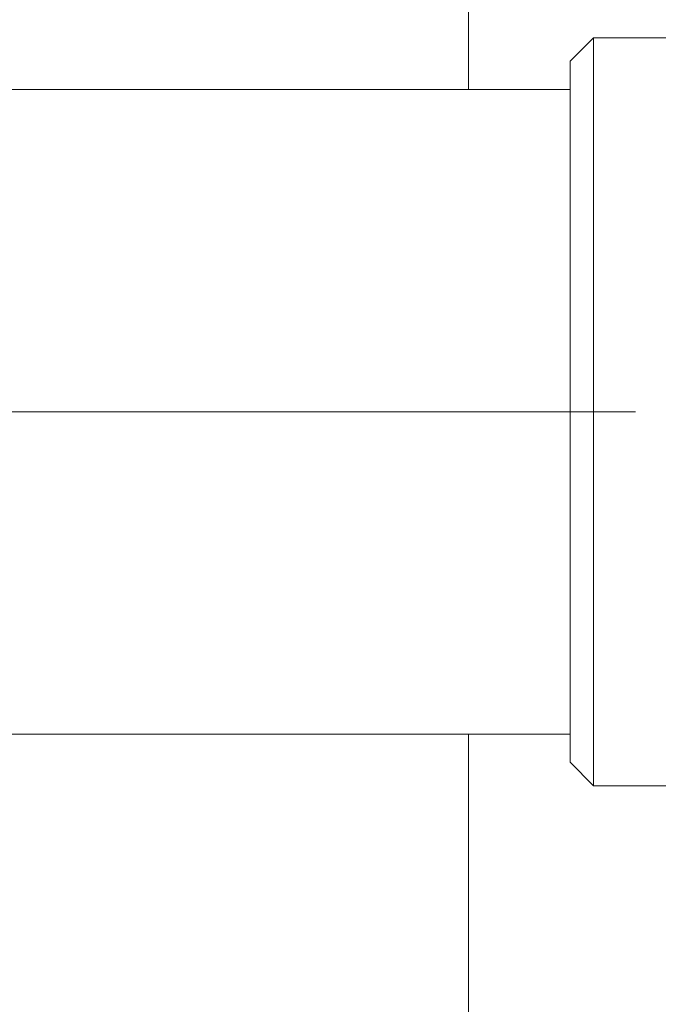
# Model space of a CAD drawing. Extents: x 193 to 943, y 26 to 526.
# Tile 117 of 207: x 361.54 to 363.03, y 109.42 to 111.72. Entities that reach past the tile are written whole.
import ezdxf

# ---------------------------------------------------------------- set-up
doc = ezdxf.new("R2010")
doc.units = 0
doc.layers.add('KG4_HLS_SYA', color=7, linetype='Continuous', lineweight=25)

msp = doc.modelspace()

# ---------------------------------------------------------------- linework, layer by layer
at = {"layer": 'KG4_HLS_SYA', "color": 8, "linetype": 'Continuous', "lineweight": 9, "ltscale": 0.13, "true_color": 0x808080}
for p, q in [((362.5868, 111.5577), (362.5868, 115.2885)), ((362.824, 111.624), (362.879, 111.679)), ((362.879, 111.679), (363.2615, 111.679)), ((362.879, 109.929), (362.879, 111.679)), ((362.824, 110.804), (362.824, 111.624)), ((359.9865, 111.5577), (362.824, 111.5577)), ((362.9772, 110.804), (358.5191, 110.804)), ((362.824, 109.984), (362.824, 110.804)), ((362.824, 110.0502), (359.9865, 110.0502)), ((362.5868, 94.1779), (362.5868, 110.0502)), ((362.879, 109.929), (362.824, 109.984)), ((363.2615, 109.929), (362.879, 109.929))]:
    msp.add_line(p, q, dxfattribs=at)

doc.saveas('drawing.dxf')
